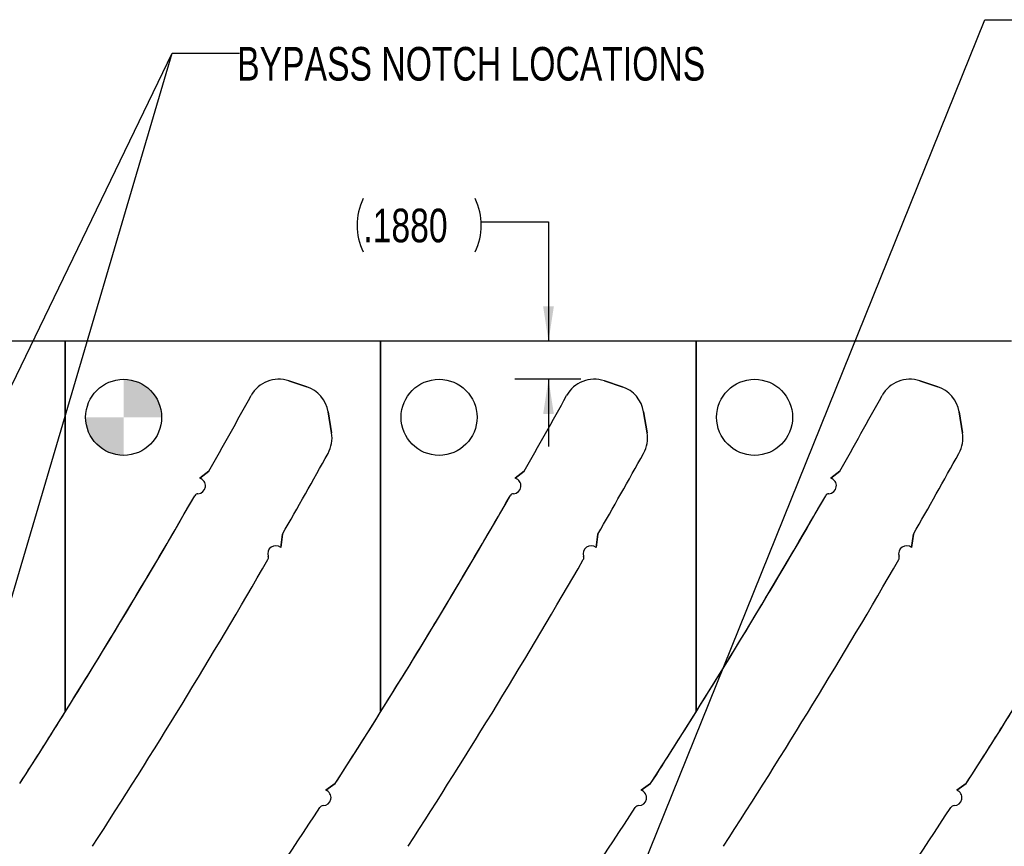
# Model space of a CAD drawing. Header units: inches. Extents: x 0.1 to 87.3, y 0.1 to 33.9.
# Tile 117 of 161: x 25.8 to 29.4, y 25.4 to 28.5. Entities that reach past the tile are written whole.
import ezdxf

# ---------------------------------------------------------------- set-up
doc = ezdxf.new("R2010")
doc.units = ezdxf.units.IN
doc.header["$MEASUREMENT"] = 0
doc.layers.add('DIMENSIONS', color=171, linetype='Continuous')
doc.layers.add('NOTES', color=5, linetype='Continuous')
doc.styles.add('SLDTEXTSTYLE0', font='TXT', dxfattribs={"width": 0.75})
doc.dimstyles.new('SLDDIMSTYLE1', dxfattribs={"dimtxt": 0.125, "dimasz": 0.13, "dimexe": 0, "dimexo": 0.0625, "dimgap": 0.03125, "dimtad": 0, "dimtih": 1, "dimtoh": 1, "dimdec": 4, "dimlfac": 1.333333, "dimrnd": 1e-09, "dimzin": 4, "dimdsep": 46, "dimtxsty": 'SLDTEXTSTYLE0', "dimsah": 1, "dimcen": 0.09, "dimadec": 0, "dimazin": 1, "dimtfac": 1, "dimtdec": 4, "dimtmove": 0, "dimatfit": 0, "dimfxl": 0, "dimfrac": 2, "dimtolj": 1, "dimtzin": 12, "dimarcsym": 0})
doc.dimstyles.new('SLDDIMSTYLE4', dxfattribs={"dimtxt": 0.18, "dimasz": 0.13, "dimexe": 0, "dimexo": 0.0625, "dimgap": 0, "dimtad": 0, "dimtih": 1, "dimtoh": 1, "dimdec": 0, "dimrnd": 1e-09, "dimzin": 0, "dimdsep": 46, "dimtxsty": 'Standard', "dimsah": 1, "dimcen": 0.09, "dimadec": 0, "dimazin": 0, "dimtfac": 0.13, "dimtdec": 0, "dimtofl": 0, "dimtmove": 0, "dimatfit": 3, "dimfxl": 0, "dimfrac": 2, "dimtolj": 1, "dimtzin": 0, "dimarcsym": 0})

# ---------------------------------------------------------------- blocks, each defined once
blk = doc.blocks.new('_D_1')
at = {"layer": 'DIMENSIONS'}
for p, q in [((27.4782, 27.7714), (27.7282, 27.7714)), ((27.7282, 27.7714), (27.7282, 27.3274)), ((27.8489, 27.1864), (27.6032, 27.1864)), ((27.7282, 27.1864), (27.7282, 26.9364))]:
    blk.add_line(p, q, dxfattribs=at)
for centre, start, end in [((27.2376, 27.7587), 153.4349, 206.5651), ((27.2563, 27.7587), 333.4349, 26.5651)]:
    blk.add_arc(centre, 0.2219, start, end, dxfattribs=at)
for points in [[(27.7282, 27.3274), (27.7482, 27.4574), (27.7082, 27.4574)], [(27.7282, 27.1864), (27.7082, 27.0564), (27.7482, 27.0564)]]:
    blk.add_solid(points, dxfattribs=at)
at = {"layer": 'DIMENSIONS', "insert": (27.0391, 27.8206), "char_height": 0.125, "attachment_point": 1, "style": 'SLDTEXTSTYLE0'}
blk.add_mtext('.1880', dxfattribs=at)
blk = doc.blocks.new('SW_DOWELSYMBOL_8')
at = {"linetype": 'Continuous', "lineweight": 18}
h = blk.add_hatch(color=0, dxfattribs=at)
edge = h.paths.add_edge_path(flags=0)
edge.add_arc((0, 0), 0.1414, 0, 90)
edge.add_line((0, 0.1414), (0, 0))
edge.add_line((0, 0), (0.1414, 0))
h = blk.add_hatch(color=0, dxfattribs=at)
edge = h.paths.add_edge_path(flags=0)
edge.add_arc((0, 0), 0.1414, 180, 270)
edge.add_line((0, -0.1414), (0, 0))
edge.add_line((0, 0), (-0.1414, 0))
at = {"layer": 'NOTES', "color": 0}
blk.add_circle((0, 0), 0.1414, dxfattribs=at)

msp = doc.modelspace()

# ---------------------------------------------------------------- linework, layer by layer
at = {"color": 7, "linetype": 'Continuous', "lineweight": 25}
for p, q in [((25.929935, 27.327365), (24.756185, 27.327365)), ((25.929935, 25.949084), (25.929935, 27.327365)), ((25.929935, 27.327365), (25.929935, 25.949084)), ((27.103685, 27.327365), (25.929935, 27.327365)), ((27.103685, 25.949084), (27.103685, 27.327365)), ((27.103685, 27.327365), (27.103685, 25.949084)), ((28.277435, 27.327365), (27.103685, 27.327365)), ((28.277435, 25.949084), (28.277435, 27.327365)), ((28.277435, 27.327365), (28.277435, 25.949084)), ((29.451185, 27.327365), (28.277435, 27.327365)), ((26.828932, 27.158236), (26.762311, 27.18035)), ((26.762311, 27.18035), (26.828932, 27.158236)), ((28.002682, 27.158236), (27.936061, 27.18035)), ((27.936061, 27.18035), (28.002682, 27.158236)), ((29.176432, 27.158236), (29.109811, 27.18035)), ((29.109811, 27.18035), (29.176432, 27.158236)), ((26.921129, 26.987107), (26.908268, 27.065308)), ((26.908268, 27.065308), (26.921129, 26.987107)), ((28.094879, 26.987107), (28.082018, 27.065308)), ((28.082018, 27.065308), (28.094879, 26.987107)), ((29.268629, 26.987107), (29.255768, 27.065308)), ((29.255768, 27.065308), (29.268629, 26.987107)), ((26.464201, 26.844274), (26.430922, 26.818306)), ((26.430922, 26.818306), (26.464201, 26.844274)), ((27.637951, 26.844274), (27.604672, 26.818306)), ((27.604672, 26.818306), (27.637951, 26.844274)), ((28.811701, 26.844274), (28.778422, 26.818306)), ((28.778422, 26.818306), (28.811701, 26.844274)), ((26.731861, 26.560298), (26.738255, 26.609613)), ((26.738255, 26.609613), (26.731861, 26.560298)), ((27.905611, 26.560298), (27.912005, 26.609613)), ((27.912005, 26.609613), (27.905611, 26.560298)), ((29.079361, 26.560298), (29.085755, 26.609613)), ((29.085755, 26.609613), (29.079361, 26.560298)), ((26.934431, 25.682248), (26.899365, 25.657831)), ((26.899365, 25.657831), (26.934431, 25.682248)), ((28.108181, 25.682248), (28.073115, 25.657831)), ((28.073115, 25.657831), (28.108181, 25.682248)), ((29.281931, 25.682248), (29.246865, 25.657831)), ((29.246865, 25.657831), (29.281931, 25.682248))]:
    msp.add_line(p, q, dxfattribs=at)
for centre in [(26.147435, 27.044615), (27.321185, 27.044615), (28.494935, 27.044615)]:
    msp.add_circle(centre, 0.141375, dxfattribs=at)
for centre, radius, start, end in [((26.725102, 27.068254), 0.11811, 71.637066, 151.104254), ((26.725102, 27.068254), 0.11811, 71.637066, 151.104254), ((27.898852, 27.068254), 0.11811, 71.637066, 151.104254), ((27.898852, 27.068254), 0.11811, 71.637066, 151.104254), ((29.072602, 27.068254), 0.11811, 71.637066, 151.104254), ((29.072602, 27.068254), 0.11811, 71.637066, 151.104254), ((26.791723, 27.04614), 0.11811, 9.339864, 71.637066), ((26.791723, 27.04614), 0.11811, 9.339864, 71.637066), ((27.965473, 27.04614), 0.11811, 9.339864, 71.637066), ((27.965473, 27.04614), 0.11811, 9.339864, 71.637066), ((29.139223, 27.04614), 0.11811, 9.339864, 71.637066), ((29.139223, 27.04614), 0.11811, 9.339864, 71.637066), ((4.742569, 39.201135), 24.990425, 330.3655985, 331.1042539), ((4.742569, 39.201135), 24.990425, 330.3655985, 331.1042539), ((5.916319, 39.201135), 24.990425, 330.3655985, 331.1042539), ((5.916319, 39.201135), 24.990425, 330.3655985, 331.1042539), ((7.090069, 39.201135), 24.990425, 330.3655985, 331.1042539), ((7.090069, 39.201135), 24.990425, 330.3655985, 331.1042539), ((26.804585, 26.967939), 0.11811, 330.992012, 9.339864), ((26.804585, 26.967939), 0.11811, 330.992012, 9.339864), ((27.978335, 26.967939), 0.11811, 330.992012, 9.339864), ((27.978335, 26.967939), 0.11811, 330.992012, 9.339864), ((29.152085, 26.967939), 0.11811, 330.992012, 9.339864), ((29.152085, 26.967939), 0.11811, 330.992012, 9.339864), ((4.742569, 39.201135), 25.344756, 330.2108408, 330.9920122), ((4.742569, 39.201135), 25.344756, 330.2108408, 330.9920122), ((5.916319, 39.201135), 25.344756, 330.2108408, 330.9920122), ((5.916319, 39.201135), 25.344756, 330.2108408, 330.9920122), ((7.090069, 39.201135), 25.344756, 330.2108408, 330.9920122), ((7.090069, 39.201135), 25.344756, 330.2108408, 330.9920122), ((26.42224, 26.790084), 0.029528, 273.518177, 72.900071), ((26.42224, 26.790084), 0.029528, 273.518177, 72.900071), ((27.59599, 26.790084), 0.029528, 273.518177, 72.900071), ((27.59599, 26.790084), 0.029528, 273.518177, 72.900071), ((28.76974, 26.790084), 0.029528, 273.518177, 72.900071), ((28.76974, 26.790084), 0.029528, 273.518177, 72.900071), ((4.742569, 39.201135), 24.990425, 327.2508033, 330.1251622), ((4.742569, 39.201135), 24.990425, 327.975276, 330.1251622), ((26.424958, 26.745876), 0.014764, 93.518177, 150.125162), ((26.424958, 26.745876), 0.014764, 93.518177, 150.125162), ((5.916319, 39.201135), 24.990425, 327.2508033, 330.1251622), ((5.916319, 39.201135), 24.990425, 327.975276, 330.1251622), ((27.598708, 26.745876), 0.014764, 93.518177, 150.125162), ((27.598708, 26.745876), 0.014764, 93.518177, 150.125162), ((7.090069, 39.201135), 24.990425, 327.2508033, 330.1251622), ((7.090069, 39.201135), 24.990425, 327.975276, 330.1251622), ((28.772458, 26.745876), 0.014764, 93.518177, 150.125162), ((28.772458, 26.745876), 0.014764, 93.518177, 150.125162), ((8.263819, 39.201135), 24.990425, 327.2508033, 330.1251622), ((26.713006, 26.537574), 0.029528, 50.317419, 199.524822), ((26.713006, 26.537574), 0.029528, 50.317419, 199.524822), ((27.886756, 26.537574), 0.029528, 50.317419, 199.524822), ((27.886756, 26.537574), 0.029528, 50.317419, 199.524822), ((29.060506, 26.537574), 0.029528, 50.317419, 199.524822), ((29.060506, 26.537574), 0.029528, 50.317419, 199.524822), ((26.671262, 26.522771), 0.014764, 329.965077, 19.524822), ((26.671262, 26.522771), 0.014764, 329.965077, 19.524822), ((27.845012, 26.522771), 0.014764, 329.965077, 19.524822), ((27.845012, 26.522771), 0.014764, 329.965077, 19.524822), ((29.018762, 26.522771), 0.014764, 329.965077, 19.524822), ((29.018762, 26.522771), 0.014764, 329.965077, 19.524822), ((4.742569, 39.201135), 25.344756, 327.1397816, 329.9650774), ((4.742569, 39.201135), 25.344756, 327.1397816, 329.9650774), ((5.916319, 39.201135), 25.344756, 327.1397816, 329.9650774), ((5.916319, 39.201135), 25.344756, 327.1397816, 329.9650774), ((7.090069, 39.201135), 25.344756, 327.1397816, 329.9650774), ((7.090069, 39.201135), 25.344756, 327.1397816, 329.9650774), ((4.742569, 39.201135), 24.990425, 327.2508033, 327.975276), ((5.916319, 39.201135), 24.990425, 327.2508033, 327.975276), ((7.090069, 39.201135), 24.990425, 327.2508033, 327.975276), ((8.263819, 39.201135), 24.990425, 327.2508033, 327.975276), ((26.88955, 25.629983), 0.029528, 270.085049, 70.584172), ((26.88955, 25.629983), 0.029528, 270.085049, 70.584172), ((28.0633, 25.629983), 0.029528, 270.085049, 70.584172), ((28.0633, 25.629983), 0.029528, 270.085049, 70.584172), ((29.23705, 25.629983), 0.029528, 270.085049, 70.584172), ((29.23705, 25.629983), 0.029528, 270.085049, 70.584172), ((5.916319, 39.201135), 24.990425, 325.6467705, 327.0091757), ((5.916319, 39.201135), 24.990425, 325.6467705, 327.0091757), ((26.889616, 25.585692), 0.014764, 90.085049, 147.009176), ((26.889616, 25.585692), 0.014764, 90.085049, 147.009176), ((7.090069, 39.201135), 24.990425, 325.6467705, 327.0091757), ((7.090069, 39.201135), 24.990425, 325.6467705, 327.0091757), ((28.063366, 25.585692), 0.014764, 90.085049, 147.009176), ((28.063366, 25.585692), 0.014764, 90.085049, 147.009176), ((8.263819, 39.201135), 24.990425, 325.6467705, 327.0091757), ((8.263819, 39.201135), 24.990425, 325.6467705, 327.0091757), ((29.237116, 25.585692), 0.014764, 90.085049, 147.009176), ((29.237116, 25.585692), 0.014764, 90.085049, 147.009176)]:
    msp.add_arc(centre, radius, start, end, dxfattribs=at)

# ---------------------------------------------------------------- block references
at = {"layer": 'NOTES'}
msp.add_blockref('SW_DOWELSYMBOL_8', (26.147435, 27.044615), dxfattribs=at)

# ---------------------------------------------------------------- texts
at = {"layer": 'NOTES', "insert": (26.569803, 28.421943), "char_height": 0.125, "attachment_point": 1, "style": 'SLDTEXTSTYLE0'}
msp.add_mtext('BYPASS NOTCH LOCATIONS', dxfattribs=at)

# ---------------------------------------------------------------- dimensions: what is measured, and where the dimension line sits
at = {"layer": 'DIMENSIONS'}
dim = msp.add_linear_dim(base=(27.728184, 27.186365), p1=(28.277435, 27.327365), p2=(27.898852, 27.186365), angle=90, text='(<>)', dimstyle='SLDDIMSTYLE1', dxfattribs=at)
dim.commit()
dim.dimension.update_dxf_attribs({"geometry": '_D_1', "text_midpoint": (27.728184, 27.771415), "dimtype": 160})

# ---------------------------------------------------------------- leaders
at = {"layer": 'NOTES'}
for points in [[(27.340204, 23.54089), (29.352068, 28.523342), (29.602068, 28.523342)], [(24.523306, 24.667034), (26.328118, 28.398615), (26.578118, 28.398615)], [(25.308873, 24.945421), (26.328118, 28.398615), (26.578118, 28.398615)]]:
    msp.add_leader(points, dimstyle='SLDDIMSTYLE4', dxfattribs=at)

doc.saveas('drawing.dxf')
